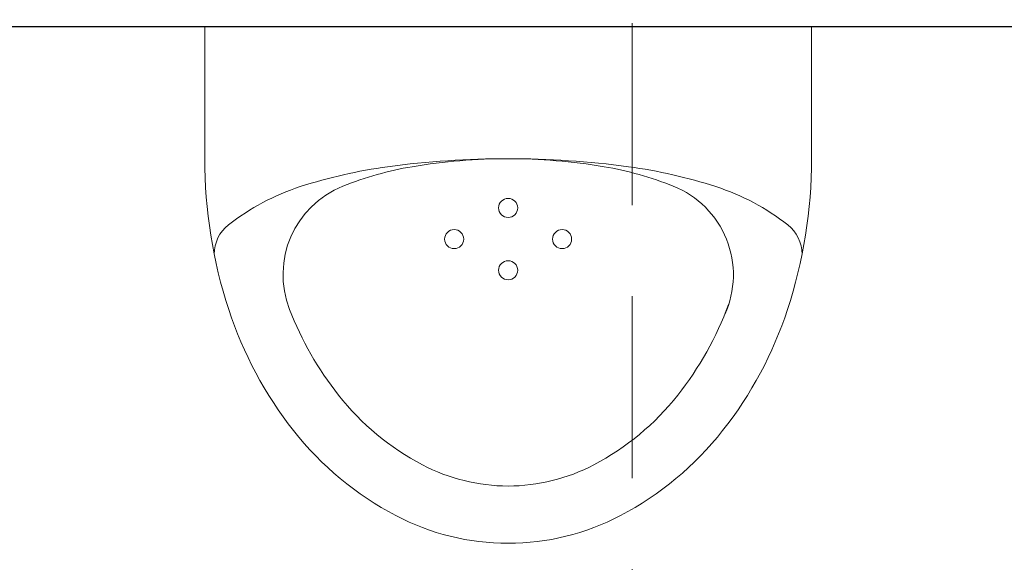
# Model space of a CAD drawing. Header units: metres. Extents: x 7408630 to 15602436, y 5561464 to 13303678.
# Tile 49 of 256: x 7413999 to 7414051, y 5563854 to 5563882. Entities that reach past the tile are written whole.
import ezdxf
from ezdxf.enums import TextEntityAlignment as Align

# ---------------------------------------------------------------- set-up
doc = ezdxf.new("R2010")
doc.units = ezdxf.units.M
doc.header["$MEASUREMENT"] = 0
doc.linetypes.add('CARKOVANA', pattern=[7.5, 5, -2.5])
doc.linetypes.add('HIDDEN2', pattern=[4.7625, 3.175, -1.5875])
for name, color, linetype, lineweight in [('!! 0_Opis_pom', 9, 'Continuous', 13), ('!! 1_OPIS POM NOWE', 140, 'Continuous', 5), ('!! 2_wypos-sanitarne', 240, 'Continuous', 9), ('Granica', 112, 'Continuous', 80)]:
    doc.layers.add(name, color=color, linetype=linetype, lineweight=lineweight)
doc.layers.add('!! 1_Wyburzenia', color=252, linetype='CARKOVANA', lineweight=13, true_color=0x696969)
doc.layers.add('!! 1_zabudowa GK', color=33, linetype='Continuous')
doc.styles.add('ARIAL', font='tahoma.ttf')

# ---------------------------------------------------------------- blocks, each defined once
blk = doc.blocks.new('A$C164C2DE0')
for p, q in [((0, 15.897), (0, -15.897)), ((6.9, 15.897), (0, 15.897)), ((0, -15.897), (6.9, -15.897))]:
    blk.add_line(p, q)
for centre in [(11.111, 2.828), (9.479, 0), (12.744, 0), (11.111, -2.828)]:
    blk.add_circle(centre, 0.5)
for centre, radius, start, end in [((6.9, -9.541), 25.438, 71.8951, 90), ((11.9, 13.456), 1.944, 90, 141.9092), ((19.99, 7.115), 12.223, 141.9092, 162.0125), ((8.429, -4.864), 20.517, 51.7154, 71.8951), ((12.982, 6.802), 5, 65.4842, 158.2639), ((8.429, -4.864), 17.517, 51.7154, 69.5923), ((33.17, 2.836), 26.079, 162.0125, 172.3405), ((10.775, -1.893), 16.732, 27.6894, 51.7154), ((10.775, -1.893), 13.732, 27.6894, 51.7154), ((24.656, 2.115), 17.58, 158.1656, 170.4666), ((54.258, 0), 47.358, 172.3405, 180), ((14.382, 0), 12.658, 0, 27.6894), ((37.249, 0), 30.349, 170.4666, 180), ((14.382, 0), 9.658, 0, 27.6894), ((37.249, 0), 30.349, 180, 189.5334), ((54.258, 0), 47.358, 180, 187.6595), ((14.382, 0), 9.658, 332.3106, 0), ((14.382, 0), 12.658, 332.3106, 0), ((10.775, 1.893), 13.732, 308.2846, 332.3106), ((24.656, -2.115), 17.58, 189.5334, 201.8344), ((10.775, 1.893), 16.732, 308.2846, 332.3106), ((33.17, -2.836), 26.079, 187.6595, 197.9875), ((12.98, -6.796), 5, 201.7998, 291.3195), ((8.429, 4.864), 17.517, 291.3195, 308.2846), ((19.99, -7.115), 12.223, 197.9875, 218.0908), ((8.429, 4.864), 20.517, 288.1049, 308.2846), ((6.9, 9.541), 25.438, 270, 288.1049), ((11.9, -13.456), 1.944, 218.0908, 270)]:
    blk.add_arc(centre, radius, start, end)
blk = doc.blocks.new('A$C9c944097')
at = {"layer": '!! 1_Wyburzenia', "linetype": 'HIDDEN2', "ltscale": 3}
blk.add_lwpolyline([(3328.5, -3160.47213), (3328.5, -3668.47213)], dxfattribs=at)
at = {"layer": '!! 1_zabudowa GK'}
blk.add_lwpolyline([(3378.36947, -3374.97213), (3168.12316, -3374.97213)], dxfattribs=at)
at = {"layer": '!! 2_wypos-sanitarne', "rotation": 270}
blk.add_blockref('A$C164C2DE0', (3321.9977, -3374.97213), dxfattribs=at)
at = {"layer": '!! 0_Opis_pom', "ltscale": 0.7, "style": 'ARIAL'}
for tag, p in [('B2,14', (2497.12282, -23.97252)), ('B2,12', (1965.56932, -35.77631)), ('B2,11', (1692.08817, -60.77765)), ('B2,16', (3818.15438, -63.71828)), ('B2,19.1', (5324.74708, -87.92078)), ('B2,17', (4129.82322, -93.25972)), ('B2,15', (3189.46558, -109.69496)), ('B2,10', (1351.71035, -111.25665)), ('B2,13', (2272.99389, -121.89624)), ('A2,5', (1075.52681, -127.78965)), ('B2,18', (4545.51277, -234.12017)), ('B2,19', (5775.76711, -239.42159)), ('A2,4', (318.83322, -329.3265)), ('A2.1', (994.53557, -353.44633)), ('B2.7', (3171.3557, -458.01164)), ('B2.2', (3599.26223, -690.3637)), ('A2.2', (994.53557, -692.67095)), ('B2,21', (4593.23787, -912.69388)), ('B2,9', (1798.58924, -939.09545)), ('A2.3', (455.44717, -940.66614)), ('B2,4', (3116.67143, -940.65712)), ('B2,3', (3297.35823, -941.16418)), ('B2,8', (2517.28573, -960.07338)), ('B2,20', (5834.09772, -965.70749)), ('B2.1', (3927.81794, -970.24709)), ('B2,5', (3309.56672, -1129.12418)), ('B2,6', (3122.36837, -1171.43557)), ('C2,2', (3435.86614, -1487.77973)), ('C2,1', (3957.73656, -2408.10352)), ('C2,3', (3457.72791, -2555.15039)), ('D1,1', (2554.19917, -3205.91504)), ('C2,4', (3866.78124, -3285.77383)), ('D1,4', (1780.27581, -3366.18103)), ('D1,6', (1380.86316, -3373.10994)), ('D1,3', (2098.36626, -3546.18257)), ('C2,5', (3178.15957, -3610.67242)), ('D1,5', (1914.6928, -3621.18339)), ('D1,2', (2201.15492, -3794.18451)), ('D1,7', (477.95048, -4408.76849)), ('D1,8', (338.43039, -4834.32895))]:
    blk.add_attdef(tag, text='', height=11.968, dxfattribs=at).set_placement(p, align=Align.MIDDLE_CENTER)
at = {"layer": '!! 1_OPIS POM NOWE', "style": 'ARIAL'}
for tag, p in [('C2.5B', (3593.7377, -3168.5911)), ('C2,5C', (3526.78796, -3281.02046)), ('C2.4', (3997.15534, -3347.99835)), ('E2,2', (2945.33506, -3413.31629)), ('C2,5A', (3566.4961, -3615.37865)), ('E2.9', (3984.52714, -3783.77287)), ('E2.7', (4645.53364, -3784.14655)), ('D1,2', (2903.25587, -3794.18451)), ('E2.2', (3405.83089, -4049.74196)), ('E2.8', (4380.36687, -4058.97571)), ('E2.6', (5154.87983, -4066.29138)), ('E2.1', (4427.07303, -4318.94156)), ('E2,3', (3401.59976, -4465.83792)), ('E2.4', (3758.95342, -4705.0924)), ('E2.5', (5238.11734, -4786.79525))]:
    blk.add_attdef(tag, text='', height=11.968, dxfattribs=at).set_placement(p, align=Align.MIDDLE_CENTER)

msp = doc.modelspace()

# ---------------------------------------------------------------- block references
at = {"layer": 'Granica'}
msp.add_blockref('A$C9c944097', (7410702.59401, 5567256.9858), dxfattribs=at)

doc.saveas('drawing.dxf')
